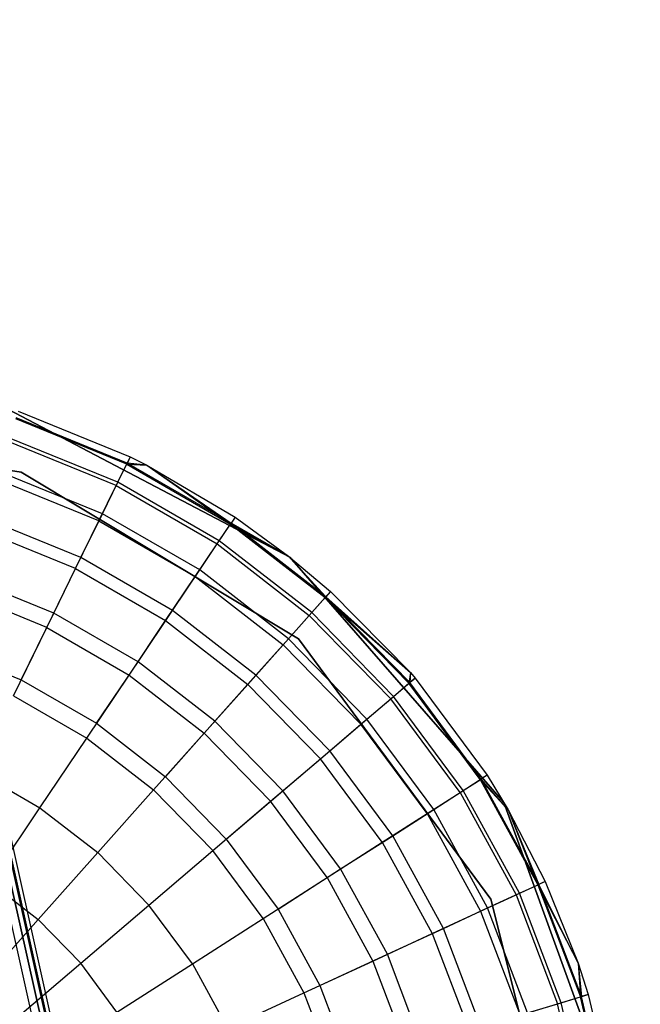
# Model space of a CAD drawing. Extents: x -38.3 to -0.1, y -39.1 to 0.
# Tile 206 of 256: x -21.63 to -21.286, y -7.731 to -7.184. Entities that reach past the tile are written whole.
import ezdxf

# ---------------------------------------------------------------- set-up
doc = ezdxf.new("R2010")
doc.units = 0
doc.header["$MEASUREMENT"] = 0
doc.layers.get('0').update_dxf_attribs({"color": 13, "linetype": 'CONTINUOUS'})

# ---------------------------------------------------------------- blocks, each defined once
blk = doc.blocks.new('ORTO_XII_A_STL')
at = {"color": 0}
for p, q in [((19.29394, 21.348, 0.9397), (15.54453, 38.07869, 0.91701)), ((19.29394, 21.348, 0.9397), (15.54453, 38.07869, 0.91701)), ((19.29394, 21.348, 0.9397), (15.55143, 38.08023, 0.9397)), ((19.29394, 21.348, 0.9397), (15.55143, 38.08023, 0.9397)), ((15.55143, 38.08023, 1.03392), (19.29394, 21.348, 1.03392)), ((15.55143, 38.08023, 1.03392), (19.29394, 21.348, 1.03392)), ((15.55561, 38.08117, 1.01054), (19.29394, 21.348, 1.03392)), ((15.55561, 38.08117, 1.01054), (19.29394, 21.348, 1.03392)), ((19.29394, 21.348, 1.03392), (15.55701, 38.08148, 0.98681)), ((19.29394, 21.348, 1.03392), (15.55701, 38.08148, 0.98681)), ((19.29952, 21.34925, 0.98681), (15.55701, 38.08148, 0.98681)), ((19.29952, 21.34925, 0.98681), (15.55701, 38.08148, 0.98681)), ((16.94917, 32.07337, 14.66398), (17.10929, 31.98929, 14.66398)), ((17.10929, 31.98929, 4.03405), (16.94917, 32.07337, 4.03405)), ((16.94917, 32.07337, 14.66398), (17.10929, 31.98929, 14.66398)), ((17.10929, 31.98929, 4.03405), (16.94917, 32.07337, 4.03405)), ((17.01877, 32.041, 16.74281), (16.95713, 32.06612, 16.74281)), ((17.01877, 32.041, 16.74281), (16.95713, 32.06612, 16.74281)), ((17.01901, 32.04149, 15.03336), (16.9573, 32.06664, 15.03336)), ((17.01901, 32.04149, 15.03336), (16.9573, 32.06664, 15.03336)), ((16.95854, 32.07038, 15.11261), (17.02074, 32.04503, 15.11261)), ((16.95854, 32.07038, 16.69154), (17.02074, 32.04503, 16.69154)), ((16.95854, 32.07038, 15.11261), (17.02074, 32.04503, 15.11261)), ((16.95854, 32.07038, 16.69154), (17.02074, 32.04503, 16.69154)), ((16.78234, 32.06314, 14.66398), (16.96009, 32.03654, 14.66398)), ((16.96009, 32.03654, 4.03405), (16.78234, 32.06314, 4.03405)), ((16.96009, 32.03654, 4.03405), (16.78234, 32.06314, 4.03405)), ((16.96009, 32.03654, 4.2309), (16.78234, 32.06314, 4.2309)), ((16.96009, 32.03654, 4.2309), (16.78234, 32.06314, 4.2309)), ((16.78234, 32.06314, 14.66398), (16.96009, 32.03654, 14.66398)), ((16.78234, 32.06314, 14.58524), (16.96009, 32.03654, 14.58524)), ((16.78234, 32.06314, 14.58524), (16.96009, 32.03654, 14.58524)), ((17.01383, 32.03091, 14.95488), (16.95361, 32.05545, 14.95488)), ((17.01383, 32.03091, 14.95488), (16.95361, 32.05545, 14.95488)), ((17.01291, 32.02904, 16.79252), (16.95296, 32.05347, 16.79252)), ((17.01291, 32.02904, 16.79252), (16.95296, 32.05347, 16.79252)), ((17.02074, 32.04503, 16.69154), (17.01877, 32.041, 16.74281)), ((17.02074, 32.04503, 16.69154), (17.01877, 32.041, 16.74281)), ((17.02074, 32.04503, 15.11261), (17.01901, 32.04149, 15.03336)), ((17.02074, 32.04503, 15.11261), (17.01901, 32.04149, 15.03336)), ((17.02074, 32.04503, 15.11261), (17.02984, 32.04046, 15.11261)), ((17.02074, 32.04503, 16.69154), (17.02074, 32.04503, 15.11261)), ((17.02074, 32.04503, 16.69154), (17.02074, 32.04503, 15.11261)), ((17.02074, 32.04503, 16.69154), (17.02984, 32.04046, 16.69154)), ((17.02074, 32.04503, 15.11261), (17.02984, 32.04046, 15.11261)), ((17.02074, 32.04503, 16.69154), (17.02984, 32.04046, 16.69154)), ((17.01291, 32.02904, 16.79252), (17.01877, 32.041, 16.74281)), ((17.01291, 32.02904, 16.79252), (17.01877, 32.041, 16.74281)), ((17.01383, 32.03091, 14.95488), (17.01901, 32.04149, 15.03336)), ((17.01383, 32.03091, 14.95488), (17.01901, 32.04149, 15.03336)), ((17.01877, 32.041, 16.74281), (17.02984, 32.04046, 16.69154)), ((17.01877, 32.041, 16.74281), (17.02984, 32.04046, 16.69154)), ((17.01877, 32.041, 16.74281), (17.07641, 32.00773, 16.74281)), ((17.01877, 32.041, 16.74281), (17.07641, 32.00773, 16.74281)), ((17.02984, 32.04046, 15.11261), (17.01901, 32.04149, 15.03336)), ((17.02984, 32.04046, 15.11261), (17.01901, 32.04149, 15.03336)), ((17.07671, 32.00818, 15.03336), (17.01901, 32.04149, 15.03336)), ((17.07671, 32.00818, 15.03336), (17.01901, 32.04149, 15.03336)), ((17.02984, 32.04046, 15.11261), (17.07671, 32.00818, 15.03336)), ((17.02984, 32.04046, 15.11261), (17.07891, 32.01145, 15.11261)), ((17.02984, 32.04046, 15.11261), (17.07671, 32.00818, 15.03336)), ((17.02984, 32.04046, 16.69154), (17.02984, 32.04046, 15.11261)), ((17.02984, 32.04046, 16.69154), (17.02984, 32.04046, 15.11261)), ((17.02984, 32.04046, 16.69154), (17.07891, 32.01145, 16.69154)), ((17.02984, 32.04046, 15.11261), (17.07891, 32.01145, 15.11261)), ((17.02984, 32.04046, 16.69154), (17.07891, 32.01145, 16.69154)), ((17.02984, 32.04046, 16.69154), (17.07641, 32.00773, 16.74281)), ((17.02984, 32.04046, 16.69154), (17.07641, 32.00773, 16.74281)), ((17.00334, 32.0095, 16.83917), (16.94614, 32.03281, 16.83917)), ((17.00334, 32.0095, 16.83917), (16.94614, 32.03281, 16.83917)), ((17.00525, 32.01339, 14.87795), (16.9475, 32.03693, 14.87795)), ((17.00525, 32.01339, 14.87795), (16.9475, 32.03693, 14.87795)), ((16.96009, 32.03654, 14.66398), (17.11412, 31.94393, 14.66398)), ((17.11412, 31.94393, 4.03405), (16.96009, 32.03654, 4.03405)), ((16.96009, 32.03654, 4.03405), (16.96009, 32.03654, 4.2309)), ((16.96009, 32.03654, 4.03405), (16.96009, 32.03654, 4.2309)), ((17.11412, 31.94393, 4.03405), (16.96009, 32.03654, 4.03405)), ((17.11412, 31.94393, 4.2309), (16.96009, 32.03654, 4.2309)), ((17.11412, 31.94393, 4.2309), (16.96009, 32.03654, 4.2309)), ((16.96009, 32.03654, 14.66398), (17.11412, 31.94393, 14.66398)), ((16.96009, 32.03654, 14.66398), (16.96009, 32.03654, 14.58524)), ((16.96009, 32.03654, 14.58524), (17.11412, 31.94393, 14.58524)), ((16.96009, 32.03654, 14.66398), (16.96009, 32.03654, 14.58524)), ((16.96009, 32.03654, 14.58524), (17.11412, 31.94393, 14.58524)), ((17.00334, 32.0095, 16.83917), (17.01291, 32.02904, 16.79252)), ((17.00334, 32.0095, 16.83917), (17.01291, 32.02904, 16.79252)), ((17.00525, 32.01339, 14.87795), (17.01383, 32.03091, 14.95488)), ((17.00525, 32.01339, 14.87795), (17.01383, 32.03091, 14.95488)), ((17.01291, 32.02904, 16.79252), (17.06897, 31.99667, 16.79252)), ((17.01291, 32.02904, 16.79252), (17.06897, 31.99667, 16.79252)), ((17.07014, 31.9984, 14.95488), (17.01383, 32.03091, 14.95488)), ((17.07014, 31.9984, 14.95488), (17.01383, 32.03091, 14.95488)), ((16.99336, 31.98911, 14.80334), (16.93903, 32.01125, 14.80334)), ((16.99336, 31.98911, 14.80334), (16.93903, 32.01125, 14.80334)), ((16.99336, 31.98911, 14.80334), (17.00525, 32.01339, 14.87795)), ((16.99336, 31.98911, 14.80334), (17.00525, 32.01339, 14.87795)), ((17.05926, 31.98222, 14.87795), (17.00525, 32.01339, 14.87795)), ((17.05926, 31.98222, 14.87795), (17.00525, 32.01339, 14.87795)), ((17.07891, 32.01145, 16.69154), (17.07641, 32.00773, 16.74281)), ((17.07891, 32.01145, 16.69154), (17.07641, 32.00773, 16.74281)), ((17.07891, 32.01145, 15.11261), (17.07671, 32.00818, 15.03336)), ((17.07891, 32.01145, 15.11261), (17.07671, 32.00818, 15.03336)), ((17.07891, 32.01145, 15.11261), (17.10855, 31.98988, 15.11261)), ((17.07891, 32.01145, 16.69154), (17.07891, 32.01145, 15.11261)), ((17.07891, 32.01145, 16.69154), (17.07891, 32.01145, 15.11261)), ((17.07891, 32.01145, 16.69154), (17.10855, 31.98988, 16.69154)), ((17.07891, 32.01145, 15.11261), (17.10855, 31.98988, 15.11261)), ((17.07891, 32.01145, 16.69154), (17.10855, 31.98988, 16.69154)), ((16.99036, 31.98299, 16.88133), (17.00334, 32.0095, 16.83917)), ((16.99036, 31.98299, 16.88133), (17.00334, 32.0095, 16.83917)), ((17.00334, 32.0095, 16.83917), (17.05684, 31.97862, 16.83917)), ((17.00334, 32.0095, 16.83917), (17.05684, 31.97862, 16.83917)), ((17.06897, 31.99667, 16.79252), (17.07641, 32.00773, 16.74281)), ((17.06897, 31.99667, 16.79252), (17.07641, 32.00773, 16.74281)), ((17.07014, 31.9984, 14.95488), (17.07671, 32.00818, 15.03336)), ((17.07014, 31.9984, 14.95488), (17.07671, 32.00818, 15.03336)), ((17.07641, 32.00773, 16.74281), (17.10855, 31.98988, 16.69154)), ((17.07641, 32.00773, 16.74281), (17.10855, 31.98988, 16.69154)), ((17.07641, 32.00773, 16.74281), (17.12898, 31.96691, 16.74281)), ((17.07641, 32.00773, 16.74281), (17.12898, 31.96691, 16.74281)), ((17.10855, 31.98988, 15.11261), (17.07671, 32.00818, 15.03336)), ((17.10855, 31.98988, 15.11261), (17.07671, 32.00818, 15.03336)), ((17.12934, 31.96731, 15.03336), (17.07671, 32.00818, 15.03336)), ((17.12934, 31.96731, 15.03336), (17.07671, 32.00818, 15.03336)), ((16.99036, 31.98299, 16.88133), (16.93689, 32.00478, 16.88133)), ((16.99036, 31.98299, 16.88133), (16.93689, 32.00478, 16.88133)), ((17.05684, 31.97862, 16.83917), (17.06897, 31.99667, 16.79252)), ((17.05684, 31.97862, 16.83917), (17.06897, 31.99667, 16.79252)), ((17.05926, 31.98222, 14.87795), (17.07014, 31.9984, 14.95488)), ((17.05926, 31.98222, 14.87795), (17.07014, 31.9984, 14.95488)), ((17.06897, 31.99667, 16.79252), (17.12011, 31.95697, 16.79252)), ((17.06897, 31.99667, 16.79252), (17.12011, 31.95697, 16.79252)), ((17.1215, 31.95852, 14.95488), (17.07014, 31.9984, 14.95488)), ((17.1215, 31.95852, 14.95488), (17.07014, 31.9984, 14.95488)), ((16.97828, 31.9583, 14.73178), (16.99336, 31.98911, 14.80334)), ((16.97828, 31.9583, 14.73178), (16.99336, 31.98911, 14.80334)), ((17.04417, 31.95978, 14.80334), (16.99336, 31.98911, 14.80334)), ((17.04417, 31.95978, 14.80334), (16.99336, 31.98911, 14.80334)), ((17.10855, 31.98988, 15.11261), (17.12934, 31.96731, 15.03336)), ((17.10855, 31.98988, 15.11261), (17.13196, 31.97026, 15.11261)), ((17.10855, 31.98988, 15.11261), (17.12934, 31.96731, 15.03336)), ((17.10855, 31.98988, 16.69154), (17.10855, 31.98988, 15.11261)), ((17.10855, 31.98988, 16.69154), (17.10855, 31.98988, 15.11261)), ((17.10855, 31.98988, 16.69154), (17.13196, 31.97026, 16.69154)), ((17.10855, 31.98988, 15.11261), (17.13196, 31.97026, 15.11261)), ((17.10855, 31.98988, 16.69154), (17.13196, 31.97026, 16.69154)), ((17.10855, 31.98988, 16.69154), (17.12898, 31.96691, 16.74281)), ((17.10855, 31.98988, 16.69154), (17.12898, 31.96691, 16.74281)), ((17.10929, 31.98929, 14.66398), (17.10929, 31.98929, 4.03405)), ((17.10929, 31.98929, 14.66398), (17.22823, 31.85304, 14.66398)), ((17.22823, 31.85304, 4.03405), (17.10929, 31.98929, 4.03405)), ((17.10929, 31.98929, 14.66398), (17.10929, 31.98929, 4.03405)), ((17.10929, 31.98929, 14.66398), (17.22823, 31.85304, 14.66398)), ((17.22823, 31.85304, 4.03405), (17.10929, 31.98929, 4.03405)), ((16.97828, 31.9583, 14.73178), (16.92828, 31.97868, 14.73178)), ((16.97828, 31.9583, 14.73178), (16.92828, 31.97868, 14.73178)), ((16.97436, 31.9503, 16.91773), (16.99036, 31.98299, 16.88133)), ((16.97436, 31.9503, 16.91773), (16.99036, 31.98299, 16.88133)), ((16.99036, 31.98299, 16.88133), (17.04037, 31.95412, 16.88133)), ((16.99036, 31.98299, 16.88133), (17.04037, 31.95412, 16.88133)), ((17.04037, 31.95412, 16.88133), (17.05684, 31.97862, 16.83917)), ((17.04037, 31.95412, 16.88133), (17.05684, 31.97862, 16.83917)), ((17.04417, 31.95978, 14.80334), (17.05926, 31.98222, 14.87795)), ((17.04417, 31.95978, 14.80334), (17.05926, 31.98222, 14.87795)), ((17.05684, 31.97862, 16.83917), (17.10563, 31.94074, 16.83917)), ((17.05684, 31.97862, 16.83917), (17.10563, 31.94074, 16.83917)), ((17.10851, 31.94397, 14.87795), (17.05926, 31.98222, 14.87795)), ((17.10851, 31.94397, 14.87795), (17.05926, 31.98222, 14.87795)), ((16.97436, 31.9503, 16.91773), (16.92549, 31.97022, 16.91773)), ((16.97436, 31.9503, 16.91773), (16.92549, 31.97022, 16.91773)), ((17.12011, 31.95697, 16.79252), (17.12898, 31.96691, 16.74281)), ((17.12011, 31.95697, 16.79252), (17.12898, 31.96691, 16.74281)), ((17.1215, 31.95852, 14.95488), (17.12934, 31.96731, 15.03336)), ((17.1215, 31.95852, 14.95488), (17.12934, 31.96731, 15.03336)), ((17.13196, 31.97026, 16.69154), (17.12898, 31.96691, 16.74281)), ((17.13196, 31.97026, 16.69154), (17.12898, 31.96691, 16.74281)), ((17.12898, 31.96691, 16.74281), (17.17626, 31.92531, 16.69154)), ((17.12898, 31.96691, 16.74281), (17.17626, 31.92531, 16.69154)), ((17.12898, 31.96691, 16.74281), (17.1755, 31.91931, 16.74281)), ((17.12898, 31.96691, 16.74281), (17.1755, 31.91931, 16.74281)), ((17.13196, 31.97026, 15.11261), (17.12934, 31.96731, 15.03336)), ((17.13196, 31.97026, 15.11261), (17.12934, 31.96731, 15.03336)), ((17.17626, 31.92531, 15.11261), (17.12934, 31.96731, 15.03336)), ((17.17626, 31.92531, 15.11261), (17.12934, 31.96731, 15.03336)), ((17.17592, 31.91967, 15.03336), (17.12934, 31.96731, 15.03336)), ((17.17592, 31.91967, 15.03336), (17.12934, 31.96731, 15.03336)), ((17.13196, 31.97026, 15.11261), (17.17626, 31.92531, 15.11261)), ((17.13196, 31.97026, 16.69154), (17.13196, 31.97026, 15.11261)), ((17.13196, 31.97026, 16.69154), (17.13196, 31.97026, 15.11261)), ((17.13196, 31.97026, 16.69154), (17.17626, 31.92531, 16.69154)), ((17.13196, 31.97026, 15.11261), (17.17626, 31.92531, 15.11261)), ((17.13196, 31.97026, 16.69154), (17.17626, 31.92531, 16.69154)), ((16.96015, 31.92127, 14.66398), (16.97828, 31.9583, 14.73178)), ((16.96015, 31.92127, 14.66398), (16.97828, 31.9583, 14.73178)), ((17.02503, 31.93131, 14.73178), (16.97828, 31.9583, 14.73178)), ((17.02503, 31.93131, 14.73178), (16.97828, 31.9583, 14.73178)), ((17.02503, 31.93131, 14.73178), (17.04417, 31.95978, 14.80334)), ((17.02503, 31.93131, 14.73178), (17.04417, 31.95978, 14.80334)), ((17.09051, 31.9238, 14.80334), (17.04417, 31.95978, 14.80334)), ((17.09051, 31.9238, 14.80334), (17.04417, 31.95978, 14.80334)), ((17.10563, 31.94074, 16.83917), (17.12011, 31.95697, 16.79252)), ((17.10563, 31.94074, 16.83917), (17.12011, 31.95697, 16.79252)), ((17.10851, 31.94397, 14.87795), (17.1215, 31.95852, 14.95488)), ((17.10851, 31.94397, 14.87795), (17.1215, 31.95852, 14.95488)), ((17.12011, 31.95697, 16.79252), (17.16536, 31.91067, 16.79252)), ((17.12011, 31.95697, 16.79252), (17.16536, 31.91067, 16.79252)), ((17.16695, 31.91203, 14.95488), (17.1215, 31.95852, 14.95488)), ((17.16695, 31.91203, 14.95488), (17.1215, 31.95852, 14.95488)), ((17.02006, 31.92391, 16.91773), (17.04037, 31.95412, 16.88133)), ((17.02006, 31.92391, 16.91773), (17.04037, 31.95412, 16.88133)), ((17.04037, 31.95412, 16.88133), (17.08597, 31.91871, 16.88133)), ((17.04037, 31.95412, 16.88133), (17.08597, 31.91871, 16.88133)), ((16.95582, 31.91243, 16.94725), (16.97436, 31.9503, 16.91773)), ((16.95582, 31.91243, 16.94725), (16.97436, 31.9503, 16.91773)), ((16.97436, 31.9503, 16.91773), (17.02006, 31.92391, 16.91773)), ((16.97436, 31.9503, 16.91773), (17.02006, 31.92391, 16.91773)), ((16.91536, 31.93952, 14.66398), (16.96015, 31.92127, 14.66398)), ((16.91536, 31.93952, 14.66398), (16.96015, 31.92127, 14.66398)), ((17.08597, 31.91871, 16.88133), (17.10563, 31.94074, 16.83917)), ((17.08597, 31.91871, 16.88133), (17.10563, 31.94074, 16.83917)), ((17.09051, 31.9238, 14.80334), (17.10851, 31.94397, 14.87795)), ((17.09051, 31.9238, 14.80334), (17.10851, 31.94397, 14.87795)), ((17.10563, 31.94074, 16.83917), (17.1488, 31.89656, 16.83917)), ((17.10563, 31.94074, 16.83917), (17.1488, 31.89656, 16.83917)), ((17.1521, 31.89938, 14.87795), (17.10851, 31.94397, 14.87795)), ((17.1521, 31.89938, 14.87795), (17.10851, 31.94397, 14.87795)), ((17.11412, 31.94393, 14.66398), (17.221, 31.79943, 14.66398)), ((17.221, 31.79943, 4.03405), (17.11412, 31.94393, 4.03405)), ((17.11412, 31.94393, 4.03405), (17.11412, 31.94393, 4.2309)), ((17.11412, 31.94393, 4.03405), (17.11412, 31.94393, 4.2309)), ((17.221, 31.79943, 4.03405), (17.11412, 31.94393, 4.03405)), ((17.221, 31.79943, 4.2309), (17.11412, 31.94393, 4.2309)), ((17.221, 31.79943, 4.2309), (17.11412, 31.94393, 4.2309)), ((17.11412, 31.94393, 14.66398), (17.221, 31.79943, 14.66398)), ((17.11412, 31.94393, 14.66398), (17.11412, 31.94393, 14.58524)), ((17.11412, 31.94393, 14.58524), (17.221, 31.79943, 14.58524)), ((17.11412, 31.94393, 14.66398), (17.11412, 31.94393, 14.58524)), ((17.11412, 31.94393, 14.58524), (17.221, 31.79943, 14.58524)), ((17.00203, 31.89709, 14.66398), (17.02503, 31.93131, 14.73178)), ((17.00203, 31.89709, 14.66398), (17.02503, 31.93131, 14.73178)), ((17.06768, 31.8982, 14.73178), (17.02503, 31.93131, 14.73178)), ((17.06768, 31.8982, 14.73178), (17.02503, 31.93131, 14.73178)), ((16.99654, 31.88893, 16.94725), (17.02006, 31.92391, 16.91773)), ((16.99654, 31.88893, 16.94725), (17.02006, 31.92391, 16.91773)), ((17.02006, 31.92391, 16.91773), (17.06174, 31.89155, 16.91773)), ((17.02006, 31.92391, 16.91773), (17.06174, 31.89155, 16.91773)), ((17.06768, 31.8982, 14.73178), (17.09051, 31.9238, 14.80334)), ((17.06768, 31.8982, 14.73178), (17.09051, 31.9238, 14.80334)), ((17.13152, 31.88184, 14.80334), (17.09051, 31.9238, 14.80334)), ((17.13152, 31.88184, 14.80334), (17.09051, 31.9238, 14.80334)), ((17.17626, 31.92531, 16.69154), (17.1755, 31.91931, 16.74281)), ((17.17626, 31.92531, 16.69154), (17.1755, 31.91931, 16.74281)), ((17.17626, 31.92531, 15.11261), (17.17592, 31.91967, 15.03336)), ((17.17626, 31.92531, 15.11261), (17.17592, 31.91967, 15.03336)), ((17.17626, 31.92531, 15.11261), (17.17891, 31.92222, 15.11261)), ((17.17626, 31.92531, 16.69154), (17.17626, 31.92531, 15.11261)), ((17.17626, 31.92531, 16.69154), (17.17626, 31.92531, 15.11261)), ((17.17626, 31.92531, 16.69154), (17.17891, 31.92222, 16.69154)), ((17.17626, 31.92531, 15.11261), (17.17891, 31.92222, 15.11261)), ((17.17626, 31.92531, 16.69154), (17.17891, 31.92222, 16.69154)), ((16.96015, 31.92127, 14.66398), (17.00203, 31.89709, 14.66398)), ((16.96015, 31.92127, 14.66398), (17.00203, 31.89709, 14.66398)), ((17.06174, 31.89155, 16.91773), (17.08597, 31.91871, 16.88133)), ((17.06174, 31.89155, 16.91773), (17.08597, 31.91871, 16.88133)), ((17.08597, 31.91871, 16.88133), (17.12633, 31.87742, 16.88133)), ((17.08597, 31.91871, 16.88133), (17.12633, 31.87742, 16.88133)), ((17.16536, 31.91067, 16.79252), (17.1755, 31.91931, 16.74281)), ((17.16536, 31.91067, 16.79252), (17.1755, 31.91931, 16.74281)), ((17.16695, 31.91203, 14.95488), (17.17592, 31.91967, 15.03336)), ((17.16695, 31.91203, 14.95488), (17.17592, 31.91967, 15.03336)), ((17.1755, 31.91931, 16.74281), (17.17891, 31.92222, 16.69154)), ((17.1755, 31.91931, 16.74281), (17.17891, 31.92222, 16.69154)), ((17.21511, 31.86583, 16.74281), (17.1755, 31.91931, 16.74281)), ((17.21511, 31.86583, 16.74281), (17.1755, 31.91931, 16.74281)), ((17.17891, 31.92222, 15.11261), (17.17592, 31.91967, 15.03336)), ((17.17891, 31.92222, 15.11261), (17.17592, 31.91967, 15.03336)), ((17.21557, 31.86612, 15.03336), (17.17592, 31.91967, 15.03336)), ((17.21557, 31.86612, 15.03336), (17.17592, 31.91967, 15.03336)), ((17.17891, 31.92222, 15.11261), (17.21889, 31.86825, 15.11261)), ((17.17891, 31.92222, 16.69154), (17.17891, 31.92222, 15.11261)), ((17.17891, 31.92222, 16.69154), (17.17891, 31.92222, 15.11261)), ((17.17891, 31.92222, 16.69154), (17.21889, 31.86825, 16.69154)), ((17.17891, 31.92222, 15.11261), (17.21889, 31.86825, 15.11261)), ((17.17891, 31.92222, 16.69154), (17.21889, 31.86825, 16.69154)), ((16.95582, 31.91243, 16.94725), (16.99654, 31.88893, 16.94725)), ((16.95582, 31.91243, 16.94725), (16.99654, 31.88893, 16.94725)), ((17.1488, 31.89656, 16.83917), (17.16536, 31.91067, 16.79252)), ((17.1488, 31.89656, 16.83917), (17.16536, 31.91067, 16.79252)), ((17.1521, 31.89938, 14.87795), (17.16695, 31.91203, 14.95488)), ((17.1521, 31.89938, 14.87795), (17.16695, 31.91203, 14.95488)), ((17.20389, 31.85865, 16.79252), (17.16536, 31.91067, 16.79252)), ((17.20389, 31.85865, 16.79252), (17.16536, 31.91067, 16.79252)), ((17.20564, 31.85977, 14.95488), (17.16695, 31.91203, 14.95488)), ((17.20564, 31.85977, 14.95488), (17.16695, 31.91203, 14.95488)), ((17.00203, 31.89709, 14.66398), (17.04023, 31.86744, 14.66398)), ((17.00203, 31.89709, 14.66398), (17.04023, 31.86744, 14.66398)), ((17.04023, 31.86744, 14.66398), (17.06768, 31.8982, 14.73178)), ((17.04023, 31.86744, 14.66398), (17.06768, 31.8982, 14.73178)), ((17.10541, 31.85959, 14.73178), (17.06768, 31.8982, 14.73178)), ((17.10541, 31.85959, 14.73178), (17.06768, 31.8982, 14.73178)), ((17.12633, 31.87742, 16.88133), (17.1488, 31.89656, 16.83917)), ((17.12633, 31.87742, 16.88133), (17.1488, 31.89656, 16.83917)), ((17.13152, 31.88184, 14.80334), (17.1521, 31.89938, 14.87795)), ((17.13152, 31.88184, 14.80334), (17.1521, 31.89938, 14.87795)), ((17.18556, 31.84693, 16.83917), (17.1488, 31.89656, 16.83917)), ((17.18556, 31.84693, 16.83917), (17.1488, 31.89656, 16.83917)), ((17.18921, 31.84926, 14.87795), (17.1521, 31.89938, 14.87795)), ((17.18921, 31.84926, 14.87795), (17.1521, 31.89938, 14.87795)), ((17.03367, 31.86009, 16.94725), (17.06174, 31.89155, 16.91773)), ((17.03367, 31.86009, 16.94725), (17.06174, 31.89155, 16.91773)), ((17.06174, 31.89155, 16.91773), (17.09863, 31.85381, 16.91773)), ((17.06174, 31.89155, 16.91773), (17.09863, 31.85381, 16.91773)), ((16.97051, 31.85021, 16.969), (16.99654, 31.88893, 16.94725)), ((16.97051, 31.85021, 16.969), (16.99654, 31.88893, 16.94725)), ((16.99654, 31.88893, 16.94725), (17.03367, 31.86009, 16.94725)), ((16.99654, 31.88893, 16.94725), (17.03367, 31.86009, 16.94725)), ((17.10541, 31.85959, 14.73178), (17.13152, 31.88184, 14.80334)), ((17.10541, 31.85959, 14.73178), (17.13152, 31.88184, 14.80334)), ((17.16644, 31.83469, 14.80334), (17.13152, 31.88184, 14.80334)), ((17.16644, 31.83469, 14.80334), (17.13152, 31.88184, 14.80334)), ((17.09863, 31.85381, 16.91773), (17.12633, 31.87742, 16.88133)), ((17.09863, 31.85381, 16.91773), (17.12633, 31.87742, 16.88133)), ((17.16069, 31.83102, 16.88133), (17.12633, 31.87742, 16.88133)), ((17.16069, 31.83102, 16.88133), (17.12633, 31.87742, 16.88133)), ((16.9353, 31.87054, 16.969), (16.97051, 31.85021, 16.969)), ((16.9353, 31.87054, 16.969), (16.97051, 31.85021, 16.969)), ((17.04023, 31.86744, 14.66398), (17.07403, 31.83285, 14.66398)), ((17.04023, 31.86744, 14.66398), (17.07403, 31.83285, 14.66398)), ((17.20389, 31.85865, 16.79252), (17.21511, 31.86583, 16.74281)), ((17.20389, 31.85865, 16.79252), (17.21511, 31.86583, 16.74281)), ((17.20564, 31.85977, 14.95488), (17.21557, 31.86612, 15.03336)), ((17.20564, 31.85977, 14.95488), (17.21557, 31.86612, 15.03336)), ((17.21889, 31.86825, 16.69154), (17.21511, 31.86583, 16.74281)), ((17.21889, 31.86825, 16.69154), (17.21511, 31.86583, 16.74281)), ((17.21511, 31.86583, 16.74281), (17.23053, 31.8491, 16.69154)), ((17.21511, 31.86583, 16.74281), (17.23053, 31.8491, 16.69154)), ((17.21511, 31.86583, 16.74281), (17.24707, 31.80745, 16.74281)), ((17.21511, 31.86583, 16.74281), (17.24707, 31.80745, 16.74281)), ((17.21889, 31.86825, 15.11261), (17.21557, 31.86612, 15.03336)), ((17.21889, 31.86825, 15.11261), (17.21557, 31.86612, 15.03336)), ((17.23053, 31.8491, 15.11261), (17.21557, 31.86612, 15.03336)), ((17.23053, 31.8491, 15.11261), (17.21557, 31.86612, 15.03336)), ((17.24756, 31.80767, 15.03336), (17.21557, 31.86612, 15.03336)), ((17.24756, 31.80767, 15.03336), (17.21557, 31.86612, 15.03336)), ((17.21889, 31.86825, 15.11261), (17.23053, 31.8491, 15.11261)), ((17.21889, 31.86825, 16.69154), (17.21889, 31.86825, 15.11261)), ((17.21889, 31.86825, 16.69154), (17.21889, 31.86825, 15.11261)), ((17.21889, 31.86825, 16.69154), (17.23053, 31.8491, 16.69154)), ((17.21889, 31.86825, 15.11261), (17.23053, 31.8491, 15.11261)), ((17.21889, 31.86825, 16.69154), (17.23053, 31.8491, 16.69154)), ((17.00262, 31.82528, 16.969), (17.03367, 31.86009, 16.94725)), ((17.00262, 31.82528, 16.969), (17.03367, 31.86009, 16.94725)), ((17.03367, 31.86009, 16.94725), (17.06654, 31.82647, 16.94725)), ((17.03367, 31.86009, 16.94725), (17.06654, 31.82647, 16.94725)), ((17.07403, 31.83285, 14.66398), (17.10541, 31.85959, 14.73178)), ((17.07403, 31.83285, 14.66398), (17.10541, 31.85959, 14.73178)), ((17.13754, 31.81621, 14.73178), (17.10541, 31.85959, 14.73178)), ((17.13754, 31.81621, 14.73178), (17.10541, 31.85959, 14.73178)), ((17.18556, 31.84693, 16.83917), (17.20389, 31.85865, 16.79252)), ((17.18556, 31.84693, 16.83917), (17.20389, 31.85865, 16.79252)), ((17.18921, 31.84926, 14.87795), (17.20564, 31.85977, 14.95488)), ((17.18921, 31.84926, 14.87795), (17.20564, 31.85977, 14.95488)), ((17.20389, 31.85865, 16.79252), (17.23497, 31.80186, 16.79252)), ((17.20389, 31.85865, 16.79252), (17.23497, 31.80186, 16.79252)), ((17.23687, 31.80274, 14.95488), (17.20564, 31.85977, 14.95488)), ((17.23687, 31.80274, 14.95488), (17.20564, 31.85977, 14.95488)), ((17.06654, 31.82647, 16.94725), (17.09863, 31.85381, 16.91773)), ((17.06654, 31.82647, 16.94725), (17.09863, 31.85381, 16.91773)), ((17.13004, 31.8114, 16.91773), (17.09863, 31.85381, 16.91773)), ((17.13004, 31.8114, 16.91773), (17.09863, 31.85381, 16.91773)), ((17.22823, 31.85304, 14.66398), (17.22823, 31.85304, 4.03405)), ((17.22823, 31.85304, 14.66398), (17.28992, 31.68303, 14.66398)), ((17.28992, 31.68303, 4.03405), (17.22823, 31.85304, 4.03405)), ((17.22823, 31.85304, 14.66398), (17.22823, 31.85304, 4.03405)), ((17.22823, 31.85304, 14.66398), (17.28992, 31.68303, 14.66398)), ((17.28992, 31.68303, 4.03405), (17.22823, 31.85304, 4.03405)), ((16.94277, 31.80895, 16.98232), (16.97051, 31.85021, 16.969)), ((16.94277, 31.80895, 16.98232), (16.97051, 31.85021, 16.969)), ((16.97051, 31.85021, 16.969), (17.00262, 31.82528, 16.969)), ((16.97051, 31.85021, 16.969), (17.00262, 31.82528, 16.969)), ((17.16069, 31.83102, 16.88133), (17.18556, 31.84693, 16.83917)), ((17.16069, 31.83102, 16.88133), (17.18556, 31.84693, 16.83917)), ((17.16644, 31.83469, 14.80334), (17.18921, 31.84926, 14.87795)), ((17.16644, 31.83469, 14.80334), (17.18921, 31.84926, 14.87795)), ((17.18556, 31.84693, 16.83917), (17.21522, 31.79274, 16.83917)), ((17.18556, 31.84693, 16.83917), (17.21522, 31.79274, 16.83917)), ((17.21916, 31.79456, 14.87795), (17.18921, 31.84926, 14.87795)), ((17.21916, 31.79456, 14.87795), (17.18921, 31.84926, 14.87795)), ((17.23053, 31.8491, 15.11261), (17.24756, 31.80767, 15.03336)), ((17.23053, 31.8491, 15.11261), (17.25114, 31.80933, 15.11261)), ((17.23053, 31.8491, 15.11261), (17.24756, 31.80767, 15.03336)), ((17.23053, 31.8491, 16.69154), (17.23053, 31.8491, 15.11261)), ((17.23053, 31.8491, 16.69154), (17.23053, 31.8491, 15.11261)), ((17.23053, 31.8491, 16.69154), (17.25114, 31.80933, 16.69154)), ((17.23053, 31.8491, 15.11261), (17.25114, 31.80933, 15.11261)), ((17.23053, 31.8491, 16.69154), (17.25114, 31.80933, 16.69154)), ((17.23053, 31.8491, 16.69154), (17.24707, 31.80745, 16.74281)), ((17.23053, 31.8491, 16.69154), (17.24707, 31.80745, 16.74281)), ((17.07403, 31.83285, 14.66398), (17.10281, 31.79399, 14.66398)), ((17.07403, 31.83285, 14.66398), (17.10281, 31.79399, 14.66398)), ((17.13004, 31.8114, 16.91773), (17.16069, 31.83102, 16.88133)), ((17.13004, 31.8114, 16.91773), (17.16069, 31.83102, 16.88133)), ((17.13754, 31.81621, 14.73178), (17.16644, 31.83469, 14.80334)), ((17.13754, 31.81621, 14.73178), (17.16644, 31.83469, 14.80334)), ((17.16069, 31.83102, 16.88133), (17.18842, 31.78037, 16.88133)), ((17.16069, 31.83102, 16.88133), (17.18842, 31.78037, 16.88133)), ((17.19461, 31.78323, 14.80334), (17.16644, 31.83469, 14.80334)), ((17.19461, 31.78323, 14.80334), (17.16644, 31.83469, 14.80334)), ((16.96952, 31.78819, 16.98232), (17.00262, 31.82528, 16.969)), ((16.96952, 31.78819, 16.98232), (17.00262, 31.82528, 16.969)), ((17.00262, 31.82528, 16.969), (17.03103, 31.79621, 16.969)), ((17.00262, 31.82528, 16.969), (17.03103, 31.79621, 16.969)), ((17.03103, 31.79621, 16.969), (17.06654, 31.82647, 16.94725)), ((17.03103, 31.79621, 16.969), (17.06654, 31.82647, 16.94725)), ((17.09452, 31.78868, 16.94725), (17.06654, 31.82647, 16.94725)), ((17.09452, 31.78868, 16.94725), (17.06654, 31.82647, 16.94725)), ((17.10281, 31.79399, 14.66398), (17.13754, 31.81621, 14.73178)), ((17.10281, 31.79399, 14.66398), (17.13754, 31.81621, 14.73178)), ((17.16347, 31.76885, 14.73178), (17.13754, 31.81621, 14.73178)), ((17.16347, 31.76885, 14.73178), (17.13754, 31.81621, 14.73178)), ((16.94277, 31.80895, 16.98232), (16.96952, 31.78819, 16.98232)), ((16.94277, 31.80895, 16.98232), (16.96952, 31.78819, 16.98232)), ((17.09452, 31.78868, 16.94725), (17.13004, 31.8114, 16.91773)), ((17.09452, 31.78868, 16.94725), (17.13004, 31.8114, 16.91773)), ((17.13004, 31.8114, 16.91773), (17.15538, 31.76511, 16.91773)), ((17.13004, 31.8114, 16.91773), (17.15538, 31.76511, 16.91773)), ((17.25114, 31.80933, 16.69154), (17.24707, 31.80745, 16.74281)), ((17.25114, 31.80933, 16.69154), (17.24707, 31.80745, 16.74281)), ((17.25114, 31.80933, 15.11261), (17.24756, 31.80767, 15.03336)), ((17.25114, 31.80933, 15.11261), (17.24756, 31.80767, 15.03336)), ((17.25114, 31.80933, 15.11261), (17.26939, 31.764, 15.11261)), ((17.25114, 31.80933, 16.69154), (17.25114, 31.80933, 15.11261)), ((17.25114, 31.80933, 16.69154), (17.25114, 31.80933, 15.11261)), ((17.25114, 31.80933, 16.69154), (17.26939, 31.764, 16.69154)), ((17.25114, 31.80933, 15.11261), (17.26939, 31.764, 15.11261)), ((17.25114, 31.80933, 16.69154), (17.26939, 31.764, 16.69154)), ((17.21916, 31.79456, 14.87795), (17.23687, 31.80274, 14.95488)), ((17.21916, 31.79456, 14.87795), (17.23687, 31.80274, 14.95488)), ((17.23497, 31.80186, 16.79252), (17.24707, 31.80745, 16.74281)), ((17.23497, 31.80186, 16.79252), (17.24707, 31.80745, 16.74281)), ((17.23687, 31.80274, 14.95488), (17.24756, 31.80767, 15.03336)), ((17.23687, 31.80274, 14.95488), (17.24756, 31.80767, 15.03336)), ((17.26003, 31.74198, 14.95488), (17.23687, 31.80274, 14.95488)), ((17.26003, 31.74198, 14.95488), (17.23687, 31.80274, 14.95488)), ((17.24707, 31.80745, 16.74281), (17.26939, 31.764, 16.69154)), ((17.24707, 31.80745, 16.74281), (17.26939, 31.764, 16.69154)), ((17.24707, 31.80745, 16.74281), (17.27077, 31.74526, 16.74281)), ((17.24707, 31.80745, 16.74281), (17.27077, 31.74526, 16.74281)), ((17.26939, 31.764, 15.11261), (17.24756, 31.80767, 15.03336)), ((17.26939, 31.764, 15.11261), (17.24756, 31.80767, 15.03336)), ((17.2713, 31.74542, 15.03336), (17.24756, 31.80767, 15.03336)), ((17.2713, 31.74542, 15.03336), (17.24756, 31.80767, 15.03336)), ((17.21522, 31.79274, 16.83917), (17.23497, 31.80186, 16.79252)), ((17.21522, 31.79274, 16.83917), (17.23497, 31.80186, 16.79252)), ((17.221, 31.79943, 14.66398), (17.26444, 31.62503, 14.66398)), ((17.26444, 31.62503, 4.03405), (17.221, 31.79943, 4.03405)), ((17.221, 31.79943, 4.03405), (17.221, 31.79943, 4.2309)), ((17.221, 31.79943, 4.03405), (17.221, 31.79943, 4.2309)), ((17.26444, 31.62503, 4.03405), (17.221, 31.79943, 4.03405)), ((17.26444, 31.62503, 4.2309), (17.221, 31.79943, 4.2309)), ((17.26444, 31.62503, 4.2309), (17.221, 31.79943, 4.2309)), ((17.221, 31.79943, 14.66398), (17.26444, 31.62503, 14.66398)), ((17.221, 31.79943, 14.66398), (17.221, 31.79943, 14.58524)), ((17.221, 31.79943, 14.58524), (17.26444, 31.62503, 14.58524)), ((17.221, 31.79943, 14.66398), (17.221, 31.79943, 14.58524)), ((17.221, 31.79943, 14.58524), (17.26444, 31.62503, 14.58524)), ((17.23497, 31.80186, 16.79252), (17.25803, 31.74137, 16.79252)), ((17.23497, 31.80186, 16.79252), (17.25803, 31.74137, 16.79252)), ((16.99319, 31.76397, 16.98232), (17.03103, 31.79621, 16.969)), ((16.99319, 31.76397, 16.98232), (17.03103, 31.79621, 16.969)), ((17.05523, 31.76354, 16.969), (17.03103, 31.79621, 16.969)), ((17.05523, 31.76354, 16.969), (17.03103, 31.79621, 16.969)), ((17.10281, 31.79399, 14.66398), (17.12603, 31.75156, 14.66398)), ((17.10281, 31.79399, 14.66398), (17.12603, 31.75156, 14.66398)), ((17.18842, 31.78037, 16.88133), (17.21522, 31.79274, 16.83917)), ((17.18842, 31.78037, 16.88133), (17.21522, 31.79274, 16.83917)), ((17.19461, 31.78323, 14.80334), (17.21916, 31.79456, 14.87795)), ((17.19461, 31.78323, 14.80334), (17.21916, 31.79456, 14.87795)), ((17.21522, 31.79274, 16.83917), (17.23723, 31.73503, 16.83917)), ((17.21522, 31.79274, 16.83917), (17.23723, 31.73503, 16.83917)), ((17.24137, 31.73629, 14.87795), (17.21916, 31.79456, 14.87795)), ((17.24137, 31.73629, 14.87795), (17.21916, 31.79456, 14.87795)), ((16.93539, 31.74993, 16.98681), (16.96952, 31.78819, 16.98232)), ((16.93539, 31.74993, 16.98681), (16.96952, 31.78819, 16.98232)), ((16.96952, 31.78819, 16.98232), (16.99319, 31.76397, 16.98232)), ((16.96952, 31.78819, 16.98232), (16.99319, 31.76397, 16.98232)), ((17.05523, 31.76354, 16.969), (17.09452, 31.78868, 16.94725)), ((17.05523, 31.76354, 16.969), (17.09452, 31.78868, 16.94725)), ((17.09452, 31.78868, 16.94725), (17.1171, 31.74744, 16.94725)), ((17.09452, 31.78868, 16.94725), (17.1171, 31.74744, 16.94725)), ((17.16347, 31.76885, 14.73178), (17.19461, 31.78323, 14.80334)), ((17.16347, 31.76885, 14.73178), (17.19461, 31.78323, 14.80334)), ((17.21551, 31.72841, 14.80334), (17.19461, 31.78323, 14.80334)), ((17.21551, 31.72841, 14.80334), (17.19461, 31.78323, 14.80334)), ((17.15538, 31.76511, 16.91773), (17.18842, 31.78037, 16.88133)), ((17.15538, 31.76511, 16.91773), (17.18842, 31.78037, 16.88133)), ((17.18842, 31.78037, 16.88133), (17.20899, 31.72642, 16.88133)), ((17.18842, 31.78037, 16.88133), (17.20899, 31.72642, 16.88133)), ((17.1171, 31.74744, 16.94725), (17.15538, 31.76511, 16.91773)), ((17.1171, 31.74744, 16.94725), (17.15538, 31.76511, 16.91773)), ((17.12603, 31.75156, 14.66398), (17.16347, 31.76885, 14.73178)), ((17.12603, 31.75156, 14.66398), (17.16347, 31.76885, 14.73178)), ((17.15538, 31.76511, 16.91773), (17.17418, 31.7158, 16.91773)), ((17.15538, 31.76511, 16.91773), (17.17418, 31.7158, 16.91773)), ((17.1827, 31.7184, 14.73178), (17.16347, 31.76885, 14.73178)), ((17.1827, 31.7184, 14.73178), (17.16347, 31.76885, 14.73178)), ((16.95417, 31.73071, 16.98681), (16.99319, 31.76397, 16.98232)), ((16.95417, 31.73071, 16.98681), (16.99319, 31.76397, 16.98232)), ((17.01335, 31.73675, 16.98232), (16.99319, 31.76397, 16.98232)), ((17.01335, 31.73675, 16.98232), (16.99319, 31.76397, 16.98232)), ((17.01335, 31.73675, 16.98232), (17.05523, 31.76354, 16.969)), ((17.01335, 31.73675, 16.98232), (17.05523, 31.76354, 16.969)), ((17.05523, 31.76354, 16.969), (17.07474, 31.72789, 16.969)), ((17.05523, 31.76354, 16.969), (17.07474, 31.72789, 16.969)), ((17.26939, 31.764, 15.11261), (17.2713, 31.74542, 15.03336)), ((17.26939, 31.764, 15.11261), (17.27507, 31.74656, 15.11261)), ((17.26939, 31.764, 15.11261), (17.2713, 31.74542, 15.03336)), ((17.26939, 31.764, 16.69154), (17.26939, 31.764, 15.11261)), ((17.26939, 31.764, 16.69154), (17.26939, 31.764, 15.11261)), ((17.26939, 31.764, 16.69154), (17.27507, 31.74656, 16.69154)), ((17.26939, 31.764, 15.11261), (17.27507, 31.74656, 15.11261)), ((17.26939, 31.764, 16.69154), (17.27507, 31.74656, 16.69154)), ((17.26939, 31.764, 16.69154), (17.27077, 31.74526, 16.74281)), ((17.26939, 31.764, 16.69154), (17.27077, 31.74526, 16.74281)), ((17.12603, 31.75156, 14.66398), (17.14326, 31.70638, 14.66398)), ((17.12603, 31.75156, 14.66398), (17.14326, 31.70638, 14.66398)), ((17.07474, 31.72789, 16.969), (17.1171, 31.74744, 16.94725)), ((17.07474, 31.72789, 16.969), (17.1171, 31.74744, 16.94725)), ((17.1171, 31.74744, 16.94725), (17.13385, 31.70351, 16.94725)), ((17.1171, 31.74744, 16.94725), (17.13385, 31.70351, 16.94725)), ((17.25803, 31.74137, 16.79252), (17.27077, 31.74526, 16.74281)), ((17.25803, 31.74137, 16.79252), (17.27077, 31.74526, 16.74281)), ((17.26003, 31.74198, 14.95488), (17.2713, 31.74542, 15.03336)), ((17.26003, 31.74198, 14.95488), (17.2713, 31.74542, 15.03336)), ((17.27077, 31.74526, 16.74281), (17.27507, 31.74656, 16.69154)), ((17.27077, 31.74526, 16.74281), (17.27507, 31.74656, 16.69154)), ((17.2858, 31.68042, 16.74281), (17.27077, 31.74526, 16.74281)), ((17.2858, 31.68042, 16.74281), (17.27077, 31.74526, 16.74281)), ((17.27507, 31.74656, 15.11261), (17.2713, 31.74542, 15.03336)), ((17.27507, 31.74656, 15.11261), (17.2713, 31.74542, 15.03336)), ((17.28633, 31.6805, 15.03336), (17.2713, 31.74542, 15.03336)), ((17.28633, 31.6805, 15.03336), (17.2713, 31.74542, 15.03336)), ((17.27507, 31.74656, 15.11261), (17.29023, 31.68113, 15.11261)), ((17.27507, 31.74656, 16.69154), (17.27507, 31.74656, 15.11261)), ((17.27507, 31.74656, 16.69154), (17.27507, 31.74656, 15.11261)), ((17.27507, 31.74656, 16.69154), (17.29023, 31.68113, 16.69154)), ((17.27507, 31.74656, 15.11261), (17.29023, 31.68113, 15.11261)), ((17.27507, 31.74656, 16.69154), (17.29023, 31.68113, 16.69154)), ((17.23723, 31.73503, 16.83917), (17.25803, 31.74137, 16.79252)), ((17.23723, 31.73503, 16.83917), (17.25803, 31.74137, 16.79252)), ((17.24137, 31.73629, 14.87795), (17.26003, 31.74198, 14.95488)), ((17.24137, 31.73629, 14.87795), (17.26003, 31.74198, 14.95488)), ((17.27264, 31.67831, 16.79252), (17.25803, 31.74137, 16.79252)), ((17.27264, 31.67831, 16.79252), (17.25803, 31.74137, 16.79252)), ((17.2747, 31.67864, 14.95488), (17.26003, 31.74198, 14.95488)), ((17.2747, 31.67864, 14.95488), (17.26003, 31.74198, 14.95488))]:
    blk.add_line(p, q, dxfattribs=at)

msp = doc.modelspace()

# ---------------------------------------------------------------- block references
at = {"color": 0}
msp.add_blockref('ORTO_XII_A_STL', (-38.58948, -39.47195, -0.67185), dxfattribs=at)

doc.saveas('drawing.dxf')
